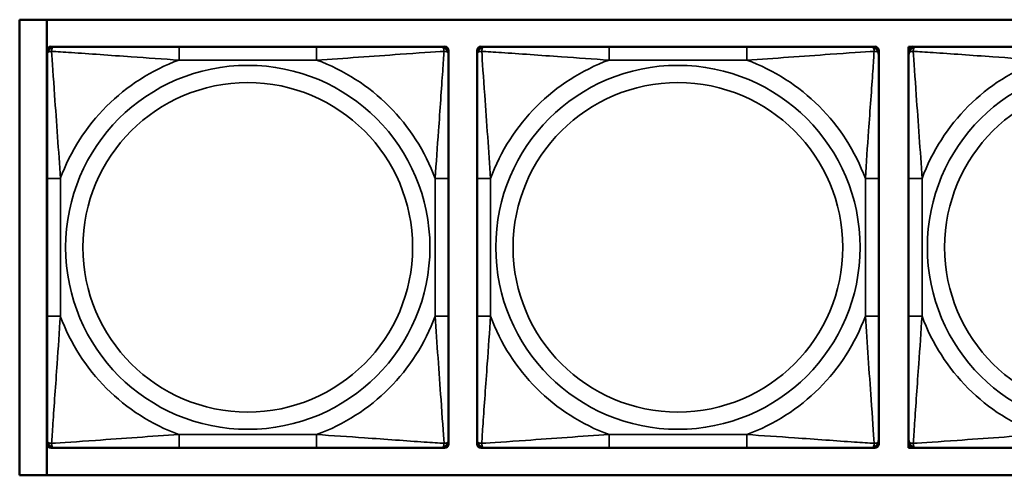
# Model space of a CAD drawing. Header units: inches. Extents: x 23.7 to 69.9, y 6 to 64.2.
# Tile 58 of 158: x 47.335 to 48.782, y 18.537 to 19.207. Entities that reach past the tile are written whole.
import ezdxf

# ---------------------------------------------------------------- set-up
doc = ezdxf.new("R2010")
doc.units = ezdxf.units.IN
doc.header["$MEASUREMENT"] = 0
doc.layers.add('Visible (ANSI)', color=7, linetype='Continuous', lineweight=50)
doc.layers.add('Visible Narrow (ANSI)', color=7, linetype='Continuous', lineweight=35)

msp = doc.modelspace()

# ---------------------------------------------------------------- linework, layer by layer
at = {"layer": 'Visible (ANSI)'}
for p, q in [((47.3345, 18.5366), (47.3345, 19.2071)), ((47.3345, 19.2071), (49.9027, 19.2071)), ((47.3745, 18.5366), (47.3745, 19.2071)), ((47.3806, 19.1674), (47.3865, 19.1674)), ((47.7711, 19.1674), (47.5688, 19.1674)), ((47.9534, 19.1674), (47.9593, 19.1674)), ((48.0129, 19.1674), (48.0188, 19.1674)), ((48.4035, 19.1674), (48.2012, 19.1674)), ((48.5858, 19.1674), (48.5917, 19.1674)), ((48.6415, 19.1674), (48.6474, 19.1674)), ((48.6415, 19.1615), (48.6415, 19.1674)), ((48.6474, 19.1674), (48.6533, 19.1674)), ((47.3747, 19.1556), (47.3747, 19.1615)), ((47.9652, 19.1615), (47.9652, 19.1556)), ((48.007, 19.1556), (48.007, 19.1615)), ((48.5976, 19.1615), (48.5976, 19.1556)), ((48.6415, 19.1556), (48.6415, 19.1615)), ((47.3747, 18.9733), (47.3747, 18.771)), ((47.9652, 18.771), (47.9652, 18.9733)), ((48.007, 18.9733), (48.007, 18.771)), ((48.5976, 18.771), (48.5976, 18.9733)), ((48.6415, 18.9733), (48.6415, 18.771)), ((47.3747, 18.5828), (47.3747, 18.5887)), ((47.9652, 18.5887), (47.9652, 18.5828)), ((48.007, 18.5828), (48.007, 18.5887)), ((48.5976, 18.5887), (48.5976, 18.5828)), ((48.6415, 18.5828), (48.6415, 18.5887)), ((47.3865, 18.5768), (47.3806, 18.5768)), ((47.5688, 18.5768), (47.7711, 18.5768)), ((47.9593, 18.5768), (47.9534, 18.5768)), ((48.0188, 18.5768), (48.0129, 18.5768)), ((48.2012, 18.5768), (48.4035, 18.5768)), ((48.5917, 18.5768), (48.5858, 18.5768)), ((48.6415, 18.5768), (48.6415, 18.5828)), ((48.6474, 18.5768), (48.6415, 18.5768)), ((48.6533, 18.5768), (48.6474, 18.5768)), ((49.9027, 18.5366), (47.3345, 18.5366))]:
    msp.add_line(p, q, dxfattribs=at)
for centre, radius, start, end in [((47.3806, 19.1615), 0.00591, 90, 180), ((47.3865, 19.1556), 0.0118, 90, 180), ((47.9534, 19.1556), 0.0118, 0, 90), ((47.9593, 19.1615), 0.00591, 0, 90), ((48.0129, 19.1615), 0.00591, 90, 180), ((48.0188, 19.1556), 0.0118, 90, 180), ((48.5858, 19.1556), 0.0118, 0, 90), ((48.5917, 19.1615), 0.00591, 0, 90), ((48.6474, 19.1615), 0.00591, 90, 180), ((48.6533, 19.1556), 0.0118, 90, 180), ((47.3865, 18.5887), 0.0118, 180, 270), ((47.9534, 18.5887), 0.0118, 270, 0), ((48.0188, 18.5887), 0.0118, 180, 270), ((48.5858, 18.5887), 0.0118, 270, 0), ((48.6533, 18.5887), 0.0118, 180, 270), ((47.3806, 18.5828), 0.00591, 180, 270), ((47.9593, 18.5828), 0.00591, 270, 0), ((48.0129, 18.5828), 0.00591, 180, 270), ((48.5917, 18.5828), 0.00591, 270, 0), ((48.6474, 18.5828), 0.00591, 180, 270)]:
    msp.add_arc(centre, radius, start, end, dxfattribs=at)
for points, knots in [([(47.5688, 19.1674), (47.5451, 19.1674), (47.5211, 19.1674), (47.4978, 19.1674), (47.4671, 19.1674), (47.4362, 19.1674), (47.413, 19.1674), (47.4009, 19.1674), (47.3913, 19.1674), (47.3865, 19.1674)], [0.2569537, 0.2569537, 0.2569537, 0.2569537, 0.4371919, 0.4371919, 0.4371919, 0.6739428, 0.6739428, 0.6739428, 0.7963818, 0.7963818, 0.7963818, 0.7963818]), ([(47.9534, 19.1674), (47.9477, 19.1674), (47.9352, 19.1674), (47.92, 19.1674), (47.8965, 19.1674), (47.8674, 19.1674), (47.8383, 19.1674), (47.8161, 19.1674), (47.7935, 19.1674), (47.7711, 19.1674)], [-0.7968224, -0.7968224, -0.7968224, -0.7968224, -0.6514613, -0.6514613, -0.6514613, -0.427691, -0.427691, -0.427691, -0.2569517, -0.2569517, -0.2569517, -0.2569517]), ([(48.2012, 19.1674), (48.1775, 19.1674), (48.1535, 19.1674), (48.1302, 19.1674), (48.0995, 19.1674), (48.0686, 19.1674), (48.0453, 19.1674), (48.0333, 19.1674), (48.0237, 19.1674), (48.0188, 19.1674)], [0.2569537, 0.2569537, 0.2569537, 0.2569537, 0.4371919, 0.4371919, 0.4371919, 0.6739428, 0.6739428, 0.6739428, 0.7963818, 0.7963818, 0.7963818, 0.7963818]), ([(48.5858, 19.1674), (48.58, 19.1674), (48.5676, 19.1674), (48.5523, 19.1674), (48.5289, 19.1674), (48.4998, 19.1674), (48.4707, 19.1674), (48.4485, 19.1674), (48.4259, 19.1674), (48.4035, 19.1674)], [-0.7968224, -0.7968224, -0.7968224, -0.7968224, -0.6514613, -0.6514613, -0.6514613, -0.427691, -0.427691, -0.427691, -0.2569517, -0.2569517, -0.2569517, -0.2569517]), ([(48.8356, 19.1674), (48.812, 19.1674), (48.788, 19.1674), (48.7646, 19.1674), (48.7339, 19.1674), (48.7031, 19.1674), (48.6798, 19.1674), (48.6678, 19.1674), (48.6582, 19.1674), (48.6533, 19.1674)], [0.2569537, 0.2569537, 0.2569537, 0.2569537, 0.4371919, 0.4371919, 0.4371919, 0.6739428, 0.6739428, 0.6739428, 0.7963818, 0.7963818, 0.7963818, 0.7963818]), ([(47.3747, 19.1556), (47.3747, 19.1499), (47.3747, 19.1374), (47.3747, 19.1221), (47.3747, 19.0987), (47.3747, 19.0696), (47.3747, 19.0405), (47.3747, 19.0183), (47.3747, 18.9957), (47.3747, 18.9733)], [-0.7968224, -0.7968224, -0.7968224, -0.7968224, -0.6514613, -0.6514613, -0.6514613, -0.427691, -0.427691, -0.427691, -0.2569517, -0.2569517, -0.2569517, -0.2569517]), ([(47.9652, 18.9733), (47.9652, 18.9969), (47.9652, 19.0209), (47.9652, 19.0443), (47.9652, 19.075), (47.9652, 19.1058), (47.9652, 19.1291), (47.9652, 19.1411), (47.9652, 19.1507), (47.9652, 19.1556)], [0.2569537, 0.2569537, 0.2569537, 0.2569537, 0.4371919, 0.4371919, 0.4371919, 0.6739428, 0.6739428, 0.6739428, 0.7963818, 0.7963818, 0.7963818, 0.7963818]), ([(48.007, 19.1556), (48.007, 19.1499), (48.007, 19.1374), (48.007, 19.1221), (48.007, 19.0987), (48.007, 19.0696), (48.007, 19.0405), (48.007, 19.0183), (48.007, 18.9957), (48.007, 18.9733)], [-0.7968224, -0.7968224, -0.7968224, -0.7968224, -0.6514613, -0.6514613, -0.6514613, -0.427691, -0.427691, -0.427691, -0.2569517, -0.2569517, -0.2569517, -0.2569517]), ([(48.5976, 18.9733), (48.5976, 18.9969), (48.5976, 19.0209), (48.5976, 19.0443), (48.5976, 19.075), (48.5976, 19.1058), (48.5976, 19.1291), (48.5976, 19.1411), (48.5976, 19.1507), (48.5976, 19.1556)], [0.2569537, 0.2569537, 0.2569537, 0.2569537, 0.4371919, 0.4371919, 0.4371919, 0.6739428, 0.6739428, 0.6739428, 0.7963818, 0.7963818, 0.7963818, 0.7963818]), ([(48.6415, 19.1556), (48.6415, 19.1499), (48.6415, 19.1374), (48.6415, 19.1221), (48.6415, 19.0987), (48.6415, 19.0696), (48.6415, 19.0405), (48.6415, 19.0183), (48.6415, 18.9957), (48.6415, 18.9733)], [-0.7968224, -0.7968224, -0.7968224, -0.7968224, -0.6514613, -0.6514613, -0.6514613, -0.427691, -0.427691, -0.427691, -0.2569517, -0.2569517, -0.2569517, -0.2569517]), ([(47.3747, 18.771), (47.3747, 18.7473), (47.3747, 18.7233), (47.3747, 18.7), (47.3747, 18.6693), (47.3747, 18.6384), (47.3747, 18.6152), (47.3747, 18.6031), (47.3747, 18.5935), (47.3747, 18.5887)], [0.2569537, 0.2569537, 0.2569537, 0.2569537, 0.4371919, 0.4371919, 0.4371919, 0.6739428, 0.6739428, 0.6739428, 0.7963818, 0.7963818, 0.7963818, 0.7963818]), ([(47.9652, 18.5887), (47.9652, 18.5944), (47.9652, 18.6069), (47.9652, 18.6221), (47.9652, 18.6455), (47.9652, 18.6747), (47.9652, 18.7037), (47.9652, 18.7259), (47.9652, 18.7486), (47.9652, 18.771)], [-0.7968224, -0.7968224, -0.7968224, -0.7968224, -0.6514613, -0.6514613, -0.6514613, -0.427691, -0.427691, -0.427691, -0.2569517, -0.2569517, -0.2569517, -0.2569517]), ([(48.007, 18.771), (48.007, 18.7473), (48.007, 18.7233), (48.007, 18.7), (48.007, 18.6693), (48.007, 18.6384), (48.007, 18.6152), (48.007, 18.6031), (48.007, 18.5935), (48.007, 18.5887)], [0.2569537, 0.2569537, 0.2569537, 0.2569537, 0.4371919, 0.4371919, 0.4371919, 0.6739428, 0.6739428, 0.6739428, 0.7963818, 0.7963818, 0.7963818, 0.7963818]), ([(48.5976, 18.5887), (48.5976, 18.5944), (48.5976, 18.6069), (48.5976, 18.6221), (48.5976, 18.6455), (48.5976, 18.6747), (48.5976, 18.7037), (48.5976, 18.7259), (48.5976, 18.7486), (48.5976, 18.771)], [-0.7968224, -0.7968224, -0.7968224, -0.7968224, -0.6514613, -0.6514613, -0.6514613, -0.427691, -0.427691, -0.427691, -0.2569517, -0.2569517, -0.2569517, -0.2569517]), ([(48.6415, 18.771), (48.6415, 18.7473), (48.6415, 18.7233), (48.6415, 18.7), (48.6415, 18.6693), (48.6415, 18.6384), (48.6415, 18.6152), (48.6415, 18.6031), (48.6415, 18.5935), (48.6415, 18.5887)], [0.2569537, 0.2569537, 0.2569537, 0.2569537, 0.4371919, 0.4371919, 0.4371919, 0.6739428, 0.6739428, 0.6739428, 0.7963818, 0.7963818, 0.7963818, 0.7963818]), ([(47.3865, 18.5768), (47.3922, 18.5768), (47.4047, 18.5768), (47.4199, 18.5768), (47.4433, 18.5768), (47.4725, 18.5768), (47.5015, 18.5768), (47.5237, 18.5768), (47.5464, 18.5768), (47.5688, 18.5768)], [-0.7968224, -0.7968224, -0.7968224, -0.7968224, -0.6514613, -0.6514613, -0.6514613, -0.427691, -0.427691, -0.427691, -0.2569517, -0.2569517, -0.2569517, -0.2569517]), ([(47.7711, 18.5768), (47.7947, 18.5768), (47.8187, 18.5768), (47.8421, 18.5768), (47.8728, 18.5768), (47.9036, 18.5768), (47.9269, 18.5768), (47.9389, 18.5768), (47.9485, 18.5768), (47.9534, 18.5768)], [0.2569537, 0.2569537, 0.2569537, 0.2569537, 0.4371919, 0.4371919, 0.4371919, 0.6739428, 0.6739428, 0.6739428, 0.7963818, 0.7963818, 0.7963818, 0.7963818]), ([(48.0188, 18.5768), (48.0246, 18.5768), (48.0371, 18.5768), (48.0523, 18.5768), (48.0757, 18.5768), (48.1048, 18.5768), (48.1339, 18.5768), (48.1561, 18.5768), (48.1788, 18.5768), (48.2012, 18.5768)], [-0.7968224, -0.7968224, -0.7968224, -0.7968224, -0.6514613, -0.6514613, -0.6514613, -0.427691, -0.427691, -0.427691, -0.2569517, -0.2569517, -0.2569517, -0.2569517]), ([(48.4035, 18.5768), (48.4271, 18.5768), (48.4511, 18.5768), (48.4745, 18.5768), (48.5052, 18.5768), (48.536, 18.5768), (48.5593, 18.5768), (48.5713, 18.5768), (48.5809, 18.5768), (48.5858, 18.5768)], [0.2569537, 0.2569537, 0.2569537, 0.2569537, 0.4371919, 0.4371919, 0.4371919, 0.6739428, 0.6739428, 0.6739428, 0.7963818, 0.7963818, 0.7963818, 0.7963818]), ([(48.6533, 18.5768), (48.659, 18.5768), (48.6715, 18.5768), (48.6867, 18.5768), (48.7102, 18.5768), (48.7393, 18.5768), (48.7684, 18.5768), (48.7906, 18.5768), (48.8132, 18.5768), (48.8356, 18.5768)], [-0.7968224, -0.7968224, -0.7968224, -0.7968224, -0.6514613, -0.6514613, -0.6514613, -0.427691, -0.427691, -0.427691, -0.2569517, -0.2569517, -0.2569517, -0.2569517])]:
    msp.add_open_spline(points, degree=3, knots=knots, dxfattribs=at)
at = {"layer": 'Visible Narrow (ANSI)'}
for p, q in [((47.5688, 19.1674), (47.5688, 19.1477)), ((47.7711, 19.1674), (47.7711, 19.1477)), ((48.2012, 19.1674), (48.2012, 19.1477)), ((48.4035, 19.1674), (48.4035, 19.1477)), ((47.5688, 19.1477), (47.7711, 19.1477)), ((48.2012, 19.1477), (48.4035, 19.1477)), ((47.3747, 18.9733), (47.3943, 18.9733)), ((47.3943, 18.771), (47.3943, 18.9733)), ((47.9455, 18.9733), (47.9455, 18.771)), ((47.9652, 18.9733), (47.9455, 18.9733)), ((48.007, 18.9733), (48.0267, 18.9733)), ((48.0267, 18.771), (48.0267, 18.9733)), ((48.5779, 18.9733), (48.5779, 18.771)), ((48.5976, 18.9733), (48.5779, 18.9733)), ((48.6415, 18.9733), (48.6612, 18.9733)), ((48.6612, 18.771), (48.6612, 18.9733)), ((47.3747, 18.771), (47.3943, 18.771)), ((47.9652, 18.771), (47.9455, 18.771)), ((48.007, 18.771), (48.0267, 18.771)), ((48.5976, 18.771), (48.5779, 18.771)), ((48.6415, 18.771), (48.6612, 18.771)), ((47.7711, 18.5965), (47.5688, 18.5965)), ((47.5688, 18.5768), (47.5688, 18.5965)), ((47.7711, 18.5768), (47.7711, 18.5965)), ((48.4035, 18.5965), (48.2012, 18.5965)), ((48.2012, 18.5768), (48.2012, 18.5965)), ((48.4035, 18.5768), (48.4035, 18.5965))]:
    msp.add_line(p, q, dxfattribs=at)
for centre, radius in [((47.6699, 18.8721), 0.2678), ((48.3023, 18.8721), 0.2678), ((48.9368, 18.8721), 0.2678), ((47.6699, 18.8721), 0.2424), ((48.3023, 18.8721), 0.2424), ((48.9368, 18.8721), 0.2424)]:
    msp.add_circle(centre, radius, dxfattribs=at)
for centre, start, end in [((47.6699, 18.8721), 110.1547, 159.8453), ((47.6699, 18.8721), 20.1547, 69.8453), ((48.3023, 18.8721), 110.1547, 159.8453), ((48.3023, 18.8721), 20.1547, 69.8453), ((48.9368, 18.8721), 110.1547, 159.8453), ((47.6699, 18.8721), 200.1547, 249.8453), ((47.6699, 18.8721), 290.1547, 339.8453), ((48.3023, 18.8721), 200.1547, 249.8453), ((48.3023, 18.8721), 290.1547, 339.8453), ((48.9368, 18.8721), 200.1547, 249.8453)]:
    msp.add_arc(centre, 0.2936, start, end, dxfattribs=at)
for points, knots in [([(47.3815, 19.1605), (47.3815, 19.1614), (47.3815, 19.1621), (47.3818, 19.1636), (47.382, 19.1643), (47.3824, 19.1652), (47.3826, 19.1655), (47.3829, 19.1659), (47.3831, 19.166), (47.3834, 19.1663), (47.3836, 19.1665), (47.3842, 19.1669), (47.3845, 19.1671), (47.3854, 19.1673), (47.3859, 19.1674), (47.3865, 19.1674)], [-0.00023197, -0.00023197, -0.00023197, -0.00023197, 0.00913095, 0.00913095, 0.01983142, 0.01983142, 0.02651922, 0.02651922, 0.02986312, 0.02986312, 0.03521335, 0.03521335, 0.04377373, 0.04377373, 0.0532704, 0.0532704, 0.0532704, 0.0532704]), ([(47.9534, 19.1674), (47.9539, 19.1674), (47.9544, 19.1673), (47.9553, 19.1671), (47.9557, 19.1669), (47.9563, 19.1665), (47.9565, 19.1663), (47.9568, 19.166), (47.9569, 19.1659), (47.9573, 19.1655), (47.9575, 19.1652), (47.9579, 19.1643), (47.9581, 19.1636), (47.9583, 19.1621), (47.9584, 19.1614), (47.9584, 19.1605)], [-0.0532704, -0.0532704, -0.0532704, -0.0532704, -0.04377373, -0.04377373, -0.03521335, -0.03521335, -0.02986312, -0.02986312, -0.02651922, -0.02651922, -0.01983142, -0.01983142, -0.00913095, -0.00913095, 0.00023197, 0.00023197, 0.00023197, 0.00023197]), ([(48.0139, 19.1605), (48.0139, 19.1614), (48.0139, 19.1621), (48.0142, 19.1636), (48.0144, 19.1643), (48.0148, 19.1652), (48.015, 19.1655), (48.0153, 19.1659), (48.0154, 19.166), (48.0158, 19.1663), (48.016, 19.1665), (48.0165, 19.1669), (48.0169, 19.1671), (48.0178, 19.1673), (48.0183, 19.1674), (48.0188, 19.1674)], [-0.00023197, -0.00023197, -0.00023197, -0.00023197, 0.00913095, 0.00913095, 0.01983142, 0.01983142, 0.02651922, 0.02651922, 0.02986312, 0.02986312, 0.03521335, 0.03521335, 0.04377373, 0.04377373, 0.0532704, 0.0532704, 0.0532704, 0.0532704]), ([(48.5858, 19.1674), (48.5863, 19.1674), (48.5868, 19.1673), (48.5877, 19.1671), (48.5881, 19.1669), (48.5887, 19.1665), (48.5889, 19.1663), (48.5892, 19.166), (48.5893, 19.1659), (48.5896, 19.1655), (48.5898, 19.1652), (48.5903, 19.1643), (48.5905, 19.1636), (48.5907, 19.1621), (48.5908, 19.1614), (48.5907, 19.1605)], [-0.0532704, -0.0532704, -0.0532704, -0.0532704, -0.04377373, -0.04377373, -0.03521335, -0.03521335, -0.02986312, -0.02986312, -0.02651922, -0.02651922, -0.01983142, -0.01983142, -0.00913095, -0.00913095, 0.00023197, 0.00023197, 0.00023197, 0.00023197]), ([(48.6483, 19.1605), (48.6483, 19.1614), (48.6484, 19.1621), (48.6486, 19.1636), (48.6488, 19.1643), (48.6492, 19.1652), (48.6494, 19.1655), (48.6498, 19.1659), (48.6499, 19.166), (48.6502, 19.1663), (48.6504, 19.1665), (48.651, 19.1669), (48.6514, 19.1671), (48.6523, 19.1673), (48.6528, 19.1674), (48.6533, 19.1674)], [-0.00023197, -0.00023197, -0.00023197, -0.00023197, 0.00913095, 0.00913095, 0.01983142, 0.01983142, 0.02651922, 0.02651922, 0.02986312, 0.02986312, 0.03521335, 0.03521335, 0.04377373, 0.04377373, 0.0532704, 0.0532704, 0.0532704, 0.0532704]), ([(47.3747, 19.1556), (47.3747, 19.1561), (47.3747, 19.1566), (47.375, 19.1575), (47.3752, 19.1579), (47.3755, 19.1585), (47.3757, 19.1587), (47.376, 19.159), (47.3762, 19.1591), (47.3766, 19.1594), (47.3769, 19.1596), (47.3778, 19.1601), (47.3785, 19.1603), (47.3799, 19.1605), (47.3807, 19.1606), (47.3815, 19.1605)], [-0.0532704, -0.0532704, -0.0532704, -0.0532704, -0.04377373, -0.04377373, -0.03521335, -0.03521335, -0.02986312, -0.02986312, -0.02651922, -0.02651922, -0.01983142, -0.01983142, -0.00913095, -0.00913095, 0.00023197, 0.00023197, 0.00023197, 0.00023197]), ([(47.3815, 19.1605), (47.3892, 19.1601), (47.3992, 19.1594), (47.4362, 19.1569), (47.4679, 19.1547), (47.5222, 19.1508), (47.5454, 19.1491), (47.5688, 19.1477)], [-0.7478145, -0.7478145, -0.7478145, -0.7478145, -0.6493253, -0.6493253, -0.427691, -0.427691, -0.2569537, -0.2569537, -0.2569537, -0.2569537]), ([(47.3943, 18.9733), (47.3919, 19.0137), (47.3887, 19.0561), (47.384, 19.1218), (47.3824, 19.1462), (47.3815, 19.1605)], [0.2569517, 0.2569517, 0.2569517, 0.2569517, 0.5559983, 0.5559983, 0.7482818, 0.7482818, 0.7482818, 0.7482818]), ([(47.7711, 19.1477), (47.8116, 19.1501), (47.8539, 19.1534), (47.9196, 19.158), (47.944, 19.1596), (47.9584, 19.1605)], [0.2569517, 0.2569517, 0.2569517, 0.2569517, 0.5559983, 0.5559983, 0.7482818, 0.7482818, 0.7482818, 0.7482818]), ([(47.9584, 19.1605), (47.9579, 19.1529), (47.9572, 19.1429), (47.9547, 19.1058), (47.9525, 19.0741), (47.9486, 19.0199), (47.9469, 18.9966), (47.9455, 18.9733)], [-0.7478145, -0.7478145, -0.7478145, -0.7478145, -0.6493253, -0.6493253, -0.427691, -0.427691, -0.2569537, -0.2569537, -0.2569537, -0.2569537]), ([(47.9584, 19.1605), (47.9592, 19.1606), (47.96, 19.1605), (47.9614, 19.1603), (47.9621, 19.1601), (47.963, 19.1596), (47.9633, 19.1594), (47.9637, 19.1591), (47.9638, 19.159), (47.9642, 19.1587), (47.9643, 19.1585), (47.9647, 19.1579), (47.9649, 19.1575), (47.9651, 19.1566), (47.9652, 19.1561), (47.9652, 19.1556)], [-0.00023197, -0.00023197, -0.00023197, -0.00023197, 0.00913095, 0.00913095, 0.01983142, 0.01983142, 0.02651922, 0.02651922, 0.02986312, 0.02986312, 0.03521335, 0.03521335, 0.04377373, 0.04377373, 0.0532704, 0.0532704, 0.0532704, 0.0532704]), ([(48.007, 19.1556), (48.007, 19.1561), (48.0071, 19.1566), (48.0074, 19.1575), (48.0075, 19.1579), (48.0079, 19.1585), (48.0081, 19.1587), (48.0084, 19.159), (48.0085, 19.1591), (48.009, 19.1594), (48.0093, 19.1596), (48.0102, 19.1601), (48.0108, 19.1603), (48.0123, 19.1605), (48.013, 19.1606), (48.0139, 19.1605)], [-0.0532704, -0.0532704, -0.0532704, -0.0532704, -0.04377373, -0.04377373, -0.03521335, -0.03521335, -0.02986312, -0.02986312, -0.02651922, -0.02651922, -0.01983142, -0.01983142, -0.00913095, -0.00913095, 0.00023197, 0.00023197, 0.00023197, 0.00023197]), ([(48.0139, 19.1605), (48.0215, 19.1601), (48.0316, 19.1594), (48.0686, 19.1569), (48.1003, 19.1547), (48.1546, 19.1508), (48.1778, 19.1491), (48.2012, 19.1477)], [-0.7478145, -0.7478145, -0.7478145, -0.7478145, -0.6493253, -0.6493253, -0.427691, -0.427691, -0.2569537, -0.2569537, -0.2569537, -0.2569537]), ([(48.0267, 18.9733), (48.0243, 19.0137), (48.021, 19.0561), (48.0164, 19.1218), (48.0148, 19.1462), (48.0139, 19.1605)], [0.2569517, 0.2569517, 0.2569517, 0.2569517, 0.5559983, 0.5559983, 0.7482818, 0.7482818, 0.7482818, 0.7482818]), ([(48.4035, 19.1477), (48.4439, 19.1501), (48.4863, 19.1534), (48.552, 19.158), (48.5764, 19.1596), (48.5907, 19.1605)], [0.2569517, 0.2569517, 0.2569517, 0.2569517, 0.5559983, 0.5559983, 0.7482818, 0.7482818, 0.7482818, 0.7482818]), ([(48.5907, 19.1605), (48.5902, 19.1529), (48.5896, 19.1429), (48.5871, 19.1058), (48.5848, 19.0741), (48.5809, 19.0199), (48.5793, 18.9966), (48.5779, 18.9733)], [-0.7478145, -0.7478145, -0.7478145, -0.7478145, -0.6493253, -0.6493253, -0.427691, -0.427691, -0.2569537, -0.2569537, -0.2569537, -0.2569537]), ([(48.5907, 19.1605), (48.5916, 19.1606), (48.5923, 19.1605), (48.5938, 19.1603), (48.5944, 19.1601), (48.5954, 19.1596), (48.5957, 19.1594), (48.5961, 19.1591), (48.5962, 19.159), (48.5965, 19.1587), (48.5967, 19.1585), (48.5971, 19.1579), (48.5973, 19.1575), (48.5975, 19.1566), (48.5976, 19.1561), (48.5976, 19.1556)], [-0.00023197, -0.00023197, -0.00023197, -0.00023197, 0.00913095, 0.00913095, 0.01983142, 0.01983142, 0.02651922, 0.02651922, 0.02986312, 0.02986312, 0.03521335, 0.03521335, 0.04377373, 0.04377373, 0.0532704, 0.0532704, 0.0532704, 0.0532704]), ([(48.6415, 19.1556), (48.6415, 19.1561), (48.6416, 19.1566), (48.6418, 19.1575), (48.642, 19.1579), (48.6424, 19.1585), (48.6425, 19.1587), (48.6429, 19.159), (48.643, 19.1591), (48.6434, 19.1594), (48.6437, 19.1596), (48.6446, 19.1601), (48.6453, 19.1603), (48.6467, 19.1605), (48.6475, 19.1606), (48.6483, 19.1605)], [-0.0532704, -0.0532704, -0.0532704, -0.0532704, -0.04377373, -0.04377373, -0.03521335, -0.03521335, -0.02986312, -0.02986312, -0.02651922, -0.02651922, -0.01983142, -0.01983142, -0.00913095, -0.00913095, 0.00023197, 0.00023197, 0.00023197, 0.00023197]), ([(48.6483, 19.1605), (48.656, 19.1601), (48.666, 19.1594), (48.703, 19.1569), (48.7348, 19.1547), (48.789, 19.1508), (48.8122, 19.1491), (48.8356, 19.1477)], [-0.7478145, -0.7478145, -0.7478145, -0.7478145, -0.6493253, -0.6493253, -0.427691, -0.427691, -0.2569537, -0.2569537, -0.2569537, -0.2569537]), ([(48.6612, 18.9733), (48.6588, 19.0137), (48.6555, 19.0561), (48.6509, 19.1218), (48.6493, 19.1462), (48.6483, 19.1605)], [0.2569517, 0.2569517, 0.2569517, 0.2569517, 0.5559983, 0.5559983, 0.7482818, 0.7482818, 0.7482818, 0.7482818]), ([(47.3815, 18.5837), (47.382, 18.5914), (47.3826, 18.6014), (47.3851, 18.6384), (47.3874, 18.6701), (47.3913, 18.7244), (47.3929, 18.7476), (47.3943, 18.771)], [-0.7478145, -0.7478145, -0.7478145, -0.7478145, -0.6493253, -0.6493253, -0.427691, -0.427691, -0.2569537, -0.2569537, -0.2569537, -0.2569537]), ([(47.9455, 18.771), (47.9479, 18.7305), (47.9512, 18.6881), (47.9558, 18.6225), (47.9574, 18.5981), (47.9584, 18.5837)], [0.2569517, 0.2569517, 0.2569517, 0.2569517, 0.5559983, 0.5559983, 0.7482818, 0.7482818, 0.7482818, 0.7482818]), ([(48.0139, 18.5837), (48.0144, 18.5914), (48.015, 18.6014), (48.0175, 18.6384), (48.0198, 18.6701), (48.0237, 18.7244), (48.0253, 18.7476), (48.0267, 18.771)], [-0.7478145, -0.7478145, -0.7478145, -0.7478145, -0.6493253, -0.6493253, -0.427691, -0.427691, -0.2569537, -0.2569537, -0.2569537, -0.2569537]), ([(48.5779, 18.771), (48.5803, 18.7305), (48.5836, 18.6881), (48.5882, 18.6225), (48.5898, 18.5981), (48.5907, 18.5837)], [0.2569517, 0.2569517, 0.2569517, 0.2569517, 0.5559983, 0.5559983, 0.7482818, 0.7482818, 0.7482818, 0.7482818]), ([(48.6483, 18.5837), (48.6488, 18.5914), (48.6495, 18.6014), (48.652, 18.6384), (48.6542, 18.6701), (48.6581, 18.7244), (48.6598, 18.7476), (48.6612, 18.771)], [-0.7478145, -0.7478145, -0.7478145, -0.7478145, -0.6493253, -0.6493253, -0.427691, -0.427691, -0.2569537, -0.2569537, -0.2569537, -0.2569537]), ([(47.3815, 18.5837), (47.3807, 18.5837), (47.3799, 18.5837), (47.3785, 18.584), (47.3778, 18.5842), (47.3769, 18.5846), (47.3766, 18.5848), (47.3762, 18.5851), (47.376, 18.5852), (47.3757, 18.5856), (47.3755, 18.5858), (47.3752, 18.5863), (47.375, 18.5867), (47.3747, 18.5876), (47.3747, 18.5881), (47.3747, 18.5887)], [-0.00023197, -0.00023197, -0.00023197, -0.00023197, 0.00913095, 0.00913095, 0.01983142, 0.01983142, 0.02651922, 0.02651922, 0.02986312, 0.02986312, 0.03521335, 0.03521335, 0.04377373, 0.04377373, 0.0532704, 0.0532704, 0.0532704, 0.0532704]), ([(47.5688, 18.5965), (47.5283, 18.5941), (47.4859, 18.5908), (47.4203, 18.5862), (47.3959, 18.5846), (47.3815, 18.5837)], [0.2569517, 0.2569517, 0.2569517, 0.2569517, 0.5559983, 0.5559983, 0.7482818, 0.7482818, 0.7482818, 0.7482818]), ([(47.9584, 18.5837), (47.9507, 18.5842), (47.9407, 18.5848), (47.9037, 18.5873), (47.8719, 18.5896), (47.8177, 18.5935), (47.7945, 18.5951), (47.7711, 18.5965)], [-0.7478145, -0.7478145, -0.7478145, -0.7478145, -0.6493253, -0.6493253, -0.427691, -0.427691, -0.2569537, -0.2569537, -0.2569537, -0.2569537]), ([(47.9652, 18.5887), (47.9652, 18.5881), (47.9651, 18.5876), (47.9649, 18.5867), (47.9647, 18.5863), (47.9643, 18.5858), (47.9642, 18.5856), (47.9638, 18.5852), (47.9637, 18.5851), (47.9633, 18.5848), (47.963, 18.5846), (47.9621, 18.5842), (47.9614, 18.584), (47.96, 18.5837), (47.9592, 18.5837), (47.9584, 18.5837)], [-0.0532704, -0.0532704, -0.0532704, -0.0532704, -0.04377373, -0.04377373, -0.03521335, -0.03521335, -0.02986312, -0.02986312, -0.02651922, -0.02651922, -0.01983142, -0.01983142, -0.00913095, -0.00913095, 0.00023197, 0.00023197, 0.00023197, 0.00023197]), ([(48.0139, 18.5837), (48.013, 18.5837), (48.0123, 18.5837), (48.0108, 18.584), (48.0102, 18.5842), (48.0093, 18.5846), (48.009, 18.5848), (48.0085, 18.5851), (48.0084, 18.5852), (48.0081, 18.5856), (48.0079, 18.5858), (48.0075, 18.5863), (48.0074, 18.5867), (48.0071, 18.5876), (48.007, 18.5881), (48.007, 18.5887)], [-0.00023197, -0.00023197, -0.00023197, -0.00023197, 0.00913095, 0.00913095, 0.01983142, 0.01983142, 0.02651922, 0.02651922, 0.02986312, 0.02986312, 0.03521335, 0.03521335, 0.04377373, 0.04377373, 0.0532704, 0.0532704, 0.0532704, 0.0532704]), ([(48.2012, 18.5965), (48.1607, 18.5941), (48.1183, 18.5908), (48.0527, 18.5862), (48.0282, 18.5846), (48.0139, 18.5837)], [0.2569517, 0.2569517, 0.2569517, 0.2569517, 0.5559983, 0.5559983, 0.7482818, 0.7482818, 0.7482818, 0.7482818]), ([(48.5907, 18.5837), (48.5831, 18.5842), (48.5731, 18.5848), (48.536, 18.5873), (48.5043, 18.5896), (48.4501, 18.5935), (48.4268, 18.5951), (48.4035, 18.5965)], [-0.7478145, -0.7478145, -0.7478145, -0.7478145, -0.6493253, -0.6493253, -0.427691, -0.427691, -0.2569537, -0.2569537, -0.2569537, -0.2569537]), ([(48.5976, 18.5887), (48.5976, 18.5881), (48.5975, 18.5876), (48.5973, 18.5867), (48.5971, 18.5863), (48.5967, 18.5858), (48.5965, 18.5856), (48.5962, 18.5852), (48.5961, 18.5851), (48.5957, 18.5848), (48.5954, 18.5846), (48.5944, 18.5842), (48.5938, 18.584), (48.5923, 18.5837), (48.5916, 18.5837), (48.5907, 18.5837)], [-0.0532704, -0.0532704, -0.0532704, -0.0532704, -0.04377373, -0.04377373, -0.03521335, -0.03521335, -0.02986312, -0.02986312, -0.02651922, -0.02651922, -0.01983142, -0.01983142, -0.00913095, -0.00913095, 0.00023197, 0.00023197, 0.00023197, 0.00023197]), ([(48.6483, 18.5837), (48.6475, 18.5837), (48.6467, 18.5837), (48.6453, 18.584), (48.6446, 18.5842), (48.6437, 18.5846), (48.6434, 18.5848), (48.643, 18.5851), (48.6429, 18.5852), (48.6425, 18.5856), (48.6424, 18.5858), (48.642, 18.5863), (48.6418, 18.5867), (48.6416, 18.5876), (48.6415, 18.5881), (48.6415, 18.5887)], [-0.00023197, -0.00023197, -0.00023197, -0.00023197, 0.00913095, 0.00913095, 0.01983142, 0.01983142, 0.02651922, 0.02651922, 0.02986312, 0.02986312, 0.03521335, 0.03521335, 0.04377373, 0.04377373, 0.0532704, 0.0532704, 0.0532704, 0.0532704]), ([(48.8356, 18.5965), (48.7951, 18.5941), (48.7528, 18.5908), (48.6871, 18.5862), (48.6627, 18.5846), (48.6483, 18.5837)], [0.2569517, 0.2569517, 0.2569517, 0.2569517, 0.5559983, 0.5559983, 0.7482818, 0.7482818, 0.7482818, 0.7482818]), ([(47.3865, 18.5768), (47.3859, 18.5768), (47.3854, 18.5769), (47.3845, 18.5772), (47.3842, 18.5773), (47.3836, 18.5777), (47.3834, 18.5779), (47.3831, 18.5782), (47.3829, 18.5783), (47.3826, 18.5788), (47.3824, 18.5791), (47.382, 18.58), (47.3818, 18.5807), (47.3815, 18.5821), (47.3815, 18.5829), (47.3815, 18.5837)], [-0.0532704, -0.0532704, -0.0532704, -0.0532704, -0.04377373, -0.04377373, -0.03521335, -0.03521335, -0.02986312, -0.02986312, -0.02651922, -0.02651922, -0.01983142, -0.01983142, -0.00913095, -0.00913095, 0.00023197, 0.00023197, 0.00023197, 0.00023197]), ([(47.9584, 18.5837), (47.9584, 18.5829), (47.9583, 18.5821), (47.9581, 18.5807), (47.9579, 18.58), (47.9575, 18.5791), (47.9573, 18.5788), (47.9569, 18.5783), (47.9568, 18.5782), (47.9565, 18.5779), (47.9563, 18.5777), (47.9557, 18.5773), (47.9553, 18.5772), (47.9544, 18.5769), (47.9539, 18.5768), (47.9534, 18.5768)], [-0.00023197, -0.00023197, -0.00023197, -0.00023197, 0.00913095, 0.00913095, 0.01983142, 0.01983142, 0.02651922, 0.02651922, 0.02986312, 0.02986312, 0.03521335, 0.03521335, 0.04377373, 0.04377373, 0.0532704, 0.0532704, 0.0532704, 0.0532704]), ([(48.0188, 18.5768), (48.0183, 18.5768), (48.0178, 18.5769), (48.0169, 18.5772), (48.0165, 18.5773), (48.016, 18.5777), (48.0158, 18.5779), (48.0154, 18.5782), (48.0153, 18.5783), (48.015, 18.5788), (48.0148, 18.5791), (48.0144, 18.58), (48.0142, 18.5807), (48.0139, 18.5821), (48.0139, 18.5829), (48.0139, 18.5837)], [-0.0532704, -0.0532704, -0.0532704, -0.0532704, -0.04377373, -0.04377373, -0.03521335, -0.03521335, -0.02986312, -0.02986312, -0.02651922, -0.02651922, -0.01983142, -0.01983142, -0.00913095, -0.00913095, 0.00023197, 0.00023197, 0.00023197, 0.00023197]), ([(48.5907, 18.5837), (48.5908, 18.5829), (48.5907, 18.5821), (48.5905, 18.5807), (48.5903, 18.58), (48.5898, 18.5791), (48.5896, 18.5788), (48.5893, 18.5783), (48.5892, 18.5782), (48.5889, 18.5779), (48.5887, 18.5777), (48.5881, 18.5773), (48.5877, 18.5772), (48.5868, 18.5769), (48.5863, 18.5768), (48.5858, 18.5768)], [-0.00023197, -0.00023197, -0.00023197, -0.00023197, 0.00913095, 0.00913095, 0.01983142, 0.01983142, 0.02651922, 0.02651922, 0.02986312, 0.02986312, 0.03521335, 0.03521335, 0.04377373, 0.04377373, 0.0532704, 0.0532704, 0.0532704, 0.0532704]), ([(48.6533, 18.5768), (48.6528, 18.5768), (48.6523, 18.5769), (48.6514, 18.5772), (48.651, 18.5773), (48.6504, 18.5777), (48.6502, 18.5779), (48.6499, 18.5782), (48.6498, 18.5783), (48.6494, 18.5788), (48.6492, 18.5791), (48.6488, 18.58), (48.6486, 18.5807), (48.6484, 18.5821), (48.6483, 18.5829), (48.6483, 18.5837)], [-0.0532704, -0.0532704, -0.0532704, -0.0532704, -0.04377373, -0.04377373, -0.03521335, -0.03521335, -0.02986312, -0.02986312, -0.02651922, -0.02651922, -0.01983142, -0.01983142, -0.00913095, -0.00913095, 0.00023197, 0.00023197, 0.00023197, 0.00023197])]:
    msp.add_open_spline(points, degree=3, knots=knots, dxfattribs=at)

doc.saveas('drawing.dxf')
